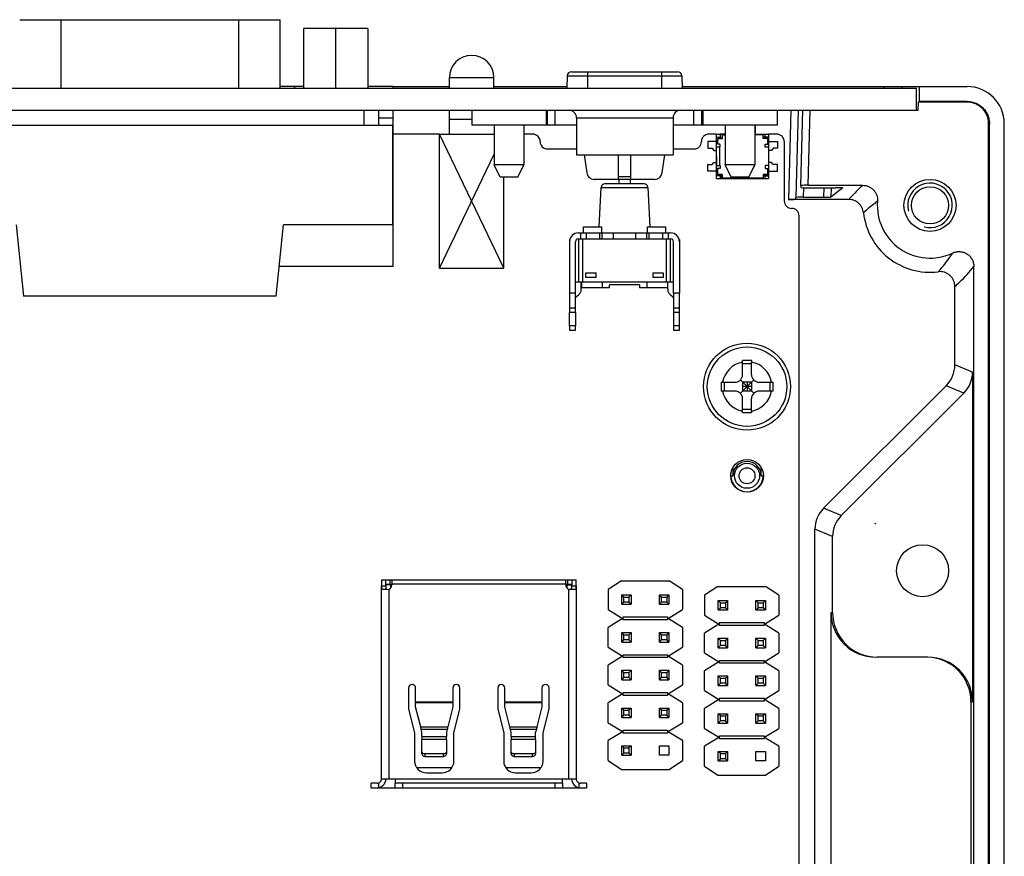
# Model space of a CAD drawing. Header units: millimetres. Extents: x 0 to 3905, y -1166 to 1110.
# Tile 47 of 155: x 1781 to 1848, y -544 to -488. Entities that reach past the tile are written whole.
import ezdxf

# ---------------------------------------------------------------- set-up
doc = ezdxf.new("R2010")
doc.units = ezdxf.units.MM
doc.header["$LTSCALE"] = 65.395
for name, color, linetype in [('101300304_DXF_CONTINUOUS_LINE', 7, 'CONTINUOUS'), ('101300561_DXF_CONTINUOUS_LINE', 7, 'CONTINUOUS'), ('101305301_DXF_CONTINUOUS_LINE', 7, 'CONTINUOUS'), ('101400088_DXF_CONTINUOUS_LINE', 7, 'CONTINUOUS'), ('101400636_DXF_CONTINUOUS_LINE', 7, 'CONTINUOUS'), ('8002-TPS_2-6DXF_CONTINUOUS_LINE', 7, 'CONTINUOUS'), ('DE-11-055623DXF_CONTINUOUS_LINE', 7, 'CONTINUOUS'), ('DE-12-003019DXF_CONTINUOUS_LINE', 7, 'CONTINUOUS'), ('DE-13-001392DXF_CONTINUOUS_LINE', 7, 'CONTINUOUS'), ('DE-19-002068DXF_CONTINUOUS_LINE', 7, 'CONTINUOUS'), ('DE-19-007518DXF_CONTINUOUS_LINE', 7, 'CONTINUOUS'), ('PCB-MV-23383DXF_CONTINUOUS_LINE', 7, 'CONTINUOUS'), ('SC-PSF0M3X6-DXF_CONTINUOUS_LINE', 7, 'CONTINUOUS'), ('ZKRD4B0C487ADXF_CONTINUOUS_LINE', 7, 'CONTINUOUS')]:
    doc.layers.add(name, color=color, linetype=linetype)

msp = doc.modelspace()

# ---------------------------------------------------------------- linework, layer by layer
at = {"layer": '101300304_DXF_CONTINUOUS_LINE'}
for p, q in [((1805.788, -525.611), (1818.888, -525.611)), ((1805.788, -525.611), (1805.788, -526.011)), ((1805.788, -539.011), (1805.788, -526.011)), ((1805.788, -526.011), (1806.088, -526.011)), ((1806.088, -526.011), (1806.088, -525.611)), ((1806.088, -525.911), (1806.488, -525.911)), ((1806.488, -525.961), (1806.088, -525.961)), ((1806.368, -525.911), (1806.368, -525.611)), ((1806.388, -525.911), (1806.388, -525.961)), ((1806.388, -525.961), (1806.388, -526.178)), ((1806.488, -525.611), (1806.488, -525.911)), ((1818.188, -525.911), (1806.488, -525.911)), ((1806.488, -525.911), (1806.488, -525.951)), ((1818.188, -525.911), (1818.188, -525.611)), ((1818.188, -525.911), (1818.588, -525.911)), ((1818.188, -525.911), (1818.188, -525.961)), ((1818.188, -525.961), (1818.588, -525.961)), ((1818.288, -525.911), (1818.288, -525.961)), ((1818.288, -526.184), (1818.288, -525.961)), ((1818.308, -525.611), (1818.308, -525.911)), ((1818.588, -525.611), (1818.588, -526.011)), ((1818.588, -526.011), (1818.888, -526.011)), ((1818.888, -526.011), (1818.888, -525.611)), ((1818.888, -526.011), (1818.888, -539.011)), ((1806.178, -526.261), (1805.798, -526.261)), ((1806.288, -526.24), (1806.288, -539.011)), ((1818.388, -539.011), (1818.388, -526.243)), ((1818.878, -526.261), (1818.488, -526.261)), ((1807.613, -532.898), (1807.613, -534.311)), ((1808.088, -533.818), (1808.088, -532.898)), ((1810.588, -532.898), (1810.588, -533.818)), ((1811.063, -534.311), (1811.063, -532.898)), ((1813.613, -532.898), (1813.613, -534.311)), ((1814.088, -533.818), (1814.088, -532.898)), ((1816.588, -532.898), (1816.588, -533.818)), ((1817.063, -534.311), (1817.063, -532.898)), ((1808.088, -533.818), (1810.588, -533.818)), ((1808.088, -533.818), (1808.088, -533.902)), ((1810.588, -533.902), (1808.088, -533.902)), ((1808.088, -534.155), (1808.088, -533.902)), ((1810.588, -533.902), (1810.588, -533.818)), ((1810.588, -533.902), (1810.588, -534.155)), ((1814.088, -533.818), (1816.588, -533.818)), ((1814.088, -533.818), (1814.088, -533.902)), ((1816.588, -533.902), (1814.088, -533.902)), ((1814.088, -534.155), (1814.088, -533.902)), ((1816.588, -533.902), (1816.588, -533.818)), ((1816.588, -533.902), (1816.588, -534.155)), ((1807.613, -534.311), (1808.013, -535.911)), ((1808.432, -535.51), (1808.088, -534.155)), ((1810.588, -534.155), (1810.244, -535.51)), ((1810.663, -535.911), (1811.063, -534.311)), ((1813.613, -534.311), (1814.013, -535.911)), ((1814.432, -535.51), (1814.088, -534.155)), ((1816.588, -534.155), (1816.244, -535.51)), ((1816.663, -535.911), (1817.063, -534.311)), ((1808.013, -535.911), (1808.013, -537.811)), ((1808.432, -535.51), (1810.244, -535.51)), ((1810.214, -535.696), (1808.461, -535.696)), ((1808.513, -535.871), (1808.461, -535.696)), ((1808.513, -536.152), (1808.513, -535.871)), ((1810.214, -535.696), (1810.162, -535.871)), ((1810.162, -535.871), (1810.162, -536.152)), ((1810.663, -537.811), (1810.663, -535.911)), ((1814.013, -535.911), (1814.013, -537.811)), ((1814.432, -535.51), (1816.244, -535.51)), ((1816.214, -535.696), (1814.461, -535.696)), ((1814.513, -535.871), (1814.461, -535.696)), ((1814.513, -536.152), (1814.513, -535.871)), ((1816.214, -535.696), (1816.162, -535.871)), ((1816.162, -536.152), (1816.162, -535.871)), ((1816.663, -537.811), (1816.663, -535.911)), ((1808.513, -536.152), (1810.162, -536.152)), ((1808.513, -536.152), (1808.513, -536.372)), ((1810.162, -536.372), (1808.513, -536.372)), ((1808.513, -537.332), (1808.513, -536.372)), ((1810.162, -536.372), (1810.162, -536.152)), ((1810.162, -536.372), (1810.162, -537.332)), ((1814.513, -536.152), (1816.162, -536.152)), ((1814.513, -536.152), (1814.513, -536.372)), ((1816.162, -536.372), (1814.513, -536.372)), ((1814.513, -537.332), (1814.513, -536.372)), ((1816.162, -536.372), (1816.162, -536.152)), ((1816.162, -536.372), (1816.162, -537.332)), ((1809.962, -537.33), (1808.713, -537.33)), ((1808.713, -537.33), (1808.713, -537.498)), ((1809.962, -537.498), (1809.962, -537.33)), ((1815.962, -537.33), (1814.713, -537.33)), ((1814.713, -537.33), (1814.713, -537.498)), ((1815.962, -537.498), (1815.962, -537.33)), ((1808.713, -537.498), (1809.962, -537.498)), ((1814.713, -537.498), (1815.962, -537.498)), ((1808.142, -538.245), (1810.534, -538.245)), ((1808.813, -538.611), (1809.863, -538.611)), ((1814.142, -538.245), (1816.534, -538.245)), ((1814.813, -538.611), (1815.863, -538.611)), ((1805.488, -539.311), (1805.088, -539.311)), ((1805.088, -539.611), (1805.088, -539.311)), ((1805.588, -539.293), (1805.588, -539.602)), ((1805.788, -539.011), (1806.708, -539.011)), ((1806.708, -539.011), (1817.968, -539.011)), ((1806.708, -539.011), (1806.708, -539.293)), ((1806.708, -539.602), (1806.708, -539.311)), ((1817.958, -539.311), (1806.718, -539.311)), ((1807.208, -539.311), (1807.208, -539.611)), ((1817.468, -539.611), (1817.468, -539.311)), ((1817.968, -539.011), (1818.888, -539.011)), ((1817.968, -539.281), (1817.968, -539.011)), ((1817.968, -539.293), (1817.968, -539.281)), ((1817.968, -539.311), (1817.968, -539.602)), ((1819.088, -539.602), (1819.088, -539.293)), ((1819.588, -539.311), (1819.188, -539.311)), ((1819.588, -539.311), (1819.588, -539.611)), ((1805.088, -539.611), (1819.594, -539.611))]:
    msp.add_line(p, q, dxfattribs=at)
for centre, radius, start, end in [((1808.862, -526.011), 3.075, 179.98294, 184.64707), ((1813.754, -526.012), 7.666, 179.992, 181.86104), ((1806.178, -525.951), 0.31, 270.00003, 0), ((1818.488, -525.961), 0.3, 180, 270.00003), ((1810.919, -526.012), 7.669, 358.14016, 0.00844), ((1815.811, -526.011), 3.077, 355.35664, 0.01688), ((1807.85, -532.898), 0.237, 0, 180), ((1810.825, -532.898), 0.237, 0, 180), ((1813.85, -532.898), 0.237, 0, 180), ((1816.825, -532.898), 0.237, 0, 180), ((1808.813, -537.811), 0.8, 180, 270), ((1809.863, -537.811), 0.8, 270, 0), ((1814.813, -537.811), 0.8, 180, 270), ((1815.863, -537.811), 0.8, 270, 0), ((1805.488, -539.011), 0.6, 269.99998, 0), ((1805.488, -539.011), 0.3, 269.99996, 0), ((1819.188, -539.011), 0.6, 180, 270.00001), ((1819.188, -539.011), 0.3, 180, 270.00003)]:
    msp.add_arc(centre, radius, start, end, dxfattribs=at)
for points, knots in [([(1808.461, -535.696), (1808.459, -535.682), (1808.448, -535.62), (1808.439, -535.558), (1808.432, -535.51)], [0, 0, 0, 0, 0.234469, 1, 1, 1, 1]), ([(1810.244, -535.51), (1810.242, -535.527), (1810.232, -535.589), (1810.222, -535.651), (1810.214, -535.696)], [0, 0, 0, 0, 0.263044, 1, 1, 1, 1]), ([(1814.461, -535.696), (1814.459, -535.682), (1814.448, -535.62), (1814.439, -535.558), (1814.432, -535.51)], [0, 0, 0, 0, 0.234469, 1, 1, 1, 1]), ([(1816.244, -535.51), (1816.242, -535.527), (1816.232, -535.589), (1816.222, -535.651), (1816.214, -535.696)], [0, 0, 0, 0, 0.263044, 1, 1, 1, 1]), ([(1808.713, -537.33), (1808.688, -537.33), (1808.637, -537.322), (1808.57, -537.286), (1808.525, -537.231), (1808.513, -537.186), (1808.513, -537.164)], [0, 0, 0, 0, 0.271182, 0.530412, 0.77188, 1, 1, 1, 1]), ([(1808.513, -537.332), (1808.513, -537.354), (1808.525, -537.399), (1808.57, -537.454), (1808.637, -537.489), (1808.688, -537.498), (1808.713, -537.498)], [0, 0, 0, 0, 0.228121, 0.469589, 0.728819, 1, 1, 1, 1]), ([(1810.162, -537.164), (1810.162, -537.186), (1810.151, -537.231), (1810.105, -537.286), (1810.039, -537.322), (1809.988, -537.33), (1809.962, -537.33)], [0, 0, 0, 0, 0.228122, 0.469588, 0.728816, 1, 1, 1, 1]), ([(1809.962, -537.498), (1809.988, -537.498), (1810.039, -537.489), (1810.105, -537.454), (1810.151, -537.399), (1810.162, -537.354), (1810.162, -537.332)], [0, 0, 0, 0, 0.271184, 0.530413, 0.771879, 1, 1, 1, 1]), ([(1814.713, -537.33), (1814.688, -537.33), (1814.637, -537.322), (1814.57, -537.286), (1814.525, -537.231), (1814.513, -537.186), (1814.513, -537.164)], [0, 0, 0, 0, 0.271182, 0.530412, 0.77188, 1, 1, 1, 1]), ([(1814.513, -537.332), (1814.513, -537.354), (1814.525, -537.399), (1814.57, -537.454), (1814.637, -537.489), (1814.688, -537.498), (1814.713, -537.498)], [0, 0, 0, 0, 0.228121, 0.469589, 0.728819, 1, 1, 1, 1]), ([(1816.162, -537.164), (1816.162, -537.186), (1816.151, -537.231), (1816.105, -537.286), (1816.039, -537.322), (1815.988, -537.33), (1815.962, -537.33)], [0, 0, 0, 0, 0.228122, 0.469588, 0.728816, 1, 1, 1, 1]), ([(1815.962, -537.498), (1815.988, -537.498), (1816.039, -537.489), (1816.105, -537.454), (1816.151, -537.399), (1816.162, -537.354), (1816.162, -537.332)], [0, 0, 0, 0, 0.271184, 0.530413, 0.771879, 1, 1, 1, 1]), ([(1806.708, -539.293), (1806.708, -539.298), (1806.708, -539.306), (1806.715, -539.311), (1806.718, -539.311)], [0, 0, 0, 0, 0.599506, 1, 1, 1, 1]), ([(1817.958, -539.311), (1817.961, -539.311), (1817.968, -539.306), (1817.968, -539.298), (1817.968, -539.293)], [0, 0, 0, 0, 0.400418, 1, 1, 1, 1]), ([(1806.718, -539.611), (1806.715, -539.611), (1806.71, -539.61), (1806.708, -539.604), (1806.708, -539.602)], [0, 0, 0, 0, 0.536864, 1, 1, 1, 1]), ([(1817.968, -539.602), (1817.968, -539.604), (1817.966, -539.61), (1817.96, -539.611), (1817.958, -539.611)], [0, 0, 0, 0, 0.463492, 1, 1, 1, 1])]:
    msp.add_open_spline(points, degree=3, knots=knots, dxfattribs=at)
at = {"layer": '101300561_DXF_CONTINUOUS_LINE'}
for p, q in [((1800.539, -492.411), (1798.964, -492.411)), ((1799.948, -492.511), (1799.948, -492.411)), ((1806.568, -492.411), (1804.869, -492.411)), ((1806.568, -492.511), (1806.568, -492.411)), ((1806.568, -494.511), (1806.568, -494.011)), ((1805.603, -494.511), (1806.568, -494.511)), ((1806.568, -504.511), (1806.568, -494.511)), ((1806.568, -495.511), (1806.554, -495.511)), ((1798.912, -504.511), (1806.568, -504.511))]:
    msp.add_line(p, q, dxfattribs=at)
at = {"layer": '101305301_DXF_CONTINUOUS_LINE'}
for p, q in [((1821.943, -525.673), (1821.043, -526.273)), ((1821.943, -525.673), (1825.143, -525.673)), ((1826.043, -526.273), (1825.143, -525.673)), ((1828.433, -526.055), (1827.533, -526.655)), ((1828.433, -526.055), (1831.633, -526.055)), ((1832.533, -526.655), (1831.633, -526.055)), ((1821.043, -526.273), (1821.043, -527.613)), ((1821.953, -526.623), (1822.593, -526.623)), ((1821.953, -527.263), (1821.953, -526.623)), ((1822.103, -526.773), (1821.953, -526.623)), ((1822.593, -526.623), (1822.443, -526.773)), ((1822.593, -526.623), (1822.593, -527.263)), ((1824.493, -526.623), (1825.133, -526.623)), ((1824.493, -527.263), (1824.493, -526.623)), ((1824.643, -526.773), (1824.493, -526.623)), ((1825.133, -526.623), (1824.983, -526.773)), ((1825.133, -526.623), (1825.133, -527.263)), ((1826.043, -526.273), (1826.043, -527.613)), ((1827.533, -526.655), (1827.533, -527.995)), ((1832.533, -526.655), (1832.533, -527.995)), ((1821.953, -527.263), (1822.103, -527.113)), ((1821.953, -527.263), (1822.593, -527.263)), ((1822.103, -526.773), (1822.443, -526.773)), ((1822.103, -527.113), (1822.103, -526.773)), ((1822.443, -527.113), (1822.103, -527.113)), ((1822.443, -526.773), (1822.443, -527.113)), ((1822.593, -527.263), (1822.443, -527.113)), ((1824.493, -527.263), (1824.643, -527.113)), ((1824.493, -527.263), (1825.133, -527.263)), ((1824.643, -526.773), (1824.983, -526.773)), ((1824.643, -527.113), (1824.643, -526.773)), ((1824.983, -527.113), (1824.643, -527.113)), ((1824.983, -526.773), (1824.983, -527.113)), ((1825.133, -527.263), (1824.983, -527.113)), ((1828.444, -527.005), (1829.084, -527.005)), ((1828.444, -527.645), (1828.444, -527.005)), ((1828.594, -527.155), (1828.444, -527.005)), ((1828.594, -527.155), (1828.934, -527.155)), ((1828.594, -527.495), (1828.594, -527.155)), ((1829.084, -527.005), (1828.934, -527.155)), ((1828.934, -527.155), (1828.934, -527.495)), ((1829.084, -527.005), (1829.084, -527.645)), ((1830.984, -527.005), (1831.624, -527.005)), ((1830.984, -527.645), (1830.984, -527.005)), ((1831.134, -527.155), (1830.984, -527.005)), ((1831.134, -527.155), (1831.474, -527.155)), ((1831.134, -527.495), (1831.134, -527.155)), ((1831.624, -527.005), (1831.474, -527.155)), ((1831.474, -527.155), (1831.474, -527.495)), ((1831.624, -527.005), (1831.624, -527.645)), ((1821.043, -527.613), (1821.943, -528.163)), ((1825.143, -528.163), (1826.043, -527.613)), ((1827.533, -527.995), (1828.433, -528.545)), ((1828.444, -527.645), (1828.594, -527.495)), ((1828.444, -527.645), (1829.084, -527.645)), ((1828.934, -527.495), (1828.594, -527.495)), ((1829.084, -527.645), (1828.934, -527.495)), ((1830.984, -527.645), (1831.134, -527.495)), ((1830.984, -527.645), (1831.624, -527.645)), ((1831.474, -527.495), (1831.134, -527.495)), ((1831.624, -527.645), (1831.474, -527.495)), ((1831.633, -528.545), (1832.533, -527.995)), ((1821.943, -528.263), (1821.043, -528.813)), ((1821.943, -528.163), (1821.943, -528.263)), ((1822.043, -528.113), (1825.043, -528.113)), ((1822.043, -528.313), (1822.043, -528.113)), ((1825.043, -528.313), (1822.043, -528.313)), ((1825.043, -528.113), (1825.043, -528.313)), ((1825.143, -528.263), (1825.143, -528.163)), ((1826.043, -528.813), (1825.143, -528.263)), ((1828.433, -528.645), (1827.533, -529.195)), ((1828.433, -528.545), (1828.433, -528.645)), ((1828.533, -528.495), (1831.533, -528.495)), ((1828.533, -528.695), (1828.533, -528.495)), ((1831.533, -528.695), (1828.533, -528.695)), ((1831.533, -528.495), (1831.533, -528.695)), ((1831.633, -528.645), (1831.633, -528.545)), ((1832.533, -529.195), (1831.633, -528.645)), ((1821.043, -530.153), (1821.043, -528.813)), ((1821.953, -529.163), (1822.593, -529.163)), ((1821.953, -529.803), (1821.953, -529.163)), ((1822.103, -529.313), (1821.953, -529.163)), ((1822.103, -529.313), (1822.443, -529.313)), ((1822.103, -529.653), (1822.103, -529.313)), ((1822.593, -529.163), (1822.443, -529.313)), ((1822.443, -529.313), (1822.443, -529.653)), ((1822.593, -529.163), (1822.593, -529.803)), ((1824.493, -529.163), (1825.133, -529.163)), ((1824.493, -529.803), (1824.493, -529.163)), ((1824.643, -529.313), (1824.493, -529.163)), ((1824.643, -529.313), (1824.983, -529.313)), ((1824.643, -529.653), (1824.643, -529.313)), ((1825.133, -529.163), (1824.983, -529.313)), ((1824.983, -529.313), (1824.983, -529.653)), ((1825.133, -529.163), (1825.133, -529.803)), ((1826.043, -528.813), (1826.043, -530.153)), ((1827.533, -530.535), (1827.533, -529.195)), ((1832.533, -529.195), (1832.533, -530.535)), ((1821.953, -529.803), (1822.103, -529.653)), ((1821.953, -529.803), (1822.593, -529.803)), ((1822.443, -529.653), (1822.103, -529.653)), ((1822.593, -529.803), (1822.443, -529.653)), ((1824.493, -529.803), (1824.643, -529.653)), ((1824.493, -529.803), (1825.133, -529.803)), ((1824.983, -529.653), (1824.643, -529.653)), ((1825.133, -529.803), (1824.983, -529.653)), ((1828.444, -529.545), (1829.084, -529.545)), ((1828.444, -530.185), (1828.444, -529.545)), ((1828.594, -529.695), (1828.444, -529.545)), ((1828.444, -530.185), (1828.594, -530.035)), ((1828.594, -529.695), (1828.934, -529.695)), ((1828.594, -530.035), (1828.594, -529.695)), ((1828.934, -530.035), (1828.594, -530.035)), ((1829.084, -529.545), (1828.934, -529.695)), ((1828.934, -529.695), (1828.934, -530.035)), ((1829.084, -530.185), (1828.934, -530.035)), ((1829.084, -529.545), (1829.084, -530.185)), ((1830.984, -529.545), (1831.624, -529.545)), ((1830.984, -530.185), (1830.984, -529.545)), ((1831.134, -529.695), (1830.984, -529.545)), ((1830.984, -530.185), (1831.134, -530.035)), ((1831.134, -529.695), (1831.474, -529.695)), ((1831.134, -530.035), (1831.134, -529.695)), ((1831.474, -530.035), (1831.134, -530.035)), ((1831.624, -529.545), (1831.474, -529.695)), ((1831.474, -529.695), (1831.474, -530.035)), ((1831.624, -530.185), (1831.474, -530.035)), ((1831.624, -529.545), (1831.624, -530.185)), ((1821.043, -530.153), (1821.943, -530.703)), ((1821.943, -530.703), (1821.943, -530.803)), ((1822.043, -530.653), (1825.043, -530.653)), ((1822.043, -530.853), (1822.043, -530.653)), ((1825.043, -530.653), (1825.043, -530.853)), ((1825.143, -530.703), (1826.043, -530.153)), ((1825.143, -530.803), (1825.143, -530.703)), ((1827.533, -530.535), (1828.433, -531.085)), ((1828.444, -530.185), (1829.084, -530.185)), ((1830.984, -530.185), (1831.624, -530.185)), ((1831.633, -531.085), (1832.533, -530.535)), ((1821.943, -530.803), (1821.043, -531.353)), ((1821.043, -532.693), (1821.043, -531.353)), ((1825.043, -530.853), (1822.043, -530.853)), ((1826.043, -531.353), (1825.143, -530.803)), ((1826.043, -531.353), (1826.043, -532.693)), ((1828.433, -531.185), (1827.533, -531.735)), ((1828.433, -531.085), (1828.433, -531.185)), ((1828.533, -531.035), (1831.533, -531.035)), ((1828.533, -531.235), (1828.533, -531.035)), ((1831.533, -531.235), (1828.533, -531.235)), ((1831.533, -531.035), (1831.533, -531.235)), ((1831.633, -531.185), (1831.633, -531.085)), ((1832.533, -531.735), (1831.633, -531.185)), ((1821.953, -531.703), (1822.593, -531.703)), ((1821.953, -532.343), (1821.953, -531.703)), ((1822.103, -531.853), (1821.953, -531.703)), ((1822.103, -531.853), (1822.443, -531.853)), ((1822.103, -532.193), (1822.103, -531.853)), ((1822.593, -531.703), (1822.443, -531.853)), ((1822.443, -531.853), (1822.443, -532.193)), ((1822.593, -531.703), (1822.593, -532.343)), ((1824.493, -531.703), (1825.133, -531.703)), ((1824.493, -532.343), (1824.493, -531.703)), ((1824.643, -531.853), (1824.493, -531.703)), ((1824.643, -531.853), (1824.983, -531.853)), ((1824.643, -532.193), (1824.643, -531.853)), ((1825.133, -531.703), (1824.983, -531.853)), ((1824.983, -531.853), (1824.983, -532.193)), ((1825.133, -531.703), (1825.133, -532.343)), ((1827.533, -533.075), (1827.533, -531.735)), ((1832.533, -531.735), (1832.533, -533.075)), ((1821.043, -532.693), (1821.943, -533.243)), ((1821.953, -532.343), (1822.103, -532.193)), ((1821.953, -532.343), (1822.593, -532.343)), ((1822.443, -532.193), (1822.103, -532.193)), ((1822.593, -532.343), (1822.443, -532.193)), ((1824.493, -532.343), (1824.643, -532.193)), ((1824.493, -532.343), (1825.133, -532.343)), ((1824.983, -532.193), (1824.643, -532.193)), ((1825.133, -532.343), (1824.983, -532.193)), ((1825.143, -533.243), (1826.043, -532.693)), ((1828.444, -532.085), (1829.084, -532.085)), ((1828.444, -532.725), (1828.444, -532.085)), ((1828.594, -532.235), (1828.444, -532.085)), ((1828.444, -532.725), (1828.594, -532.575)), ((1828.594, -532.235), (1828.934, -532.235)), ((1828.594, -532.575), (1828.594, -532.235)), ((1828.934, -532.575), (1828.594, -532.575)), ((1829.084, -532.085), (1828.934, -532.235)), ((1828.934, -532.235), (1828.934, -532.575)), ((1829.084, -532.725), (1828.934, -532.575)), ((1829.084, -532.085), (1829.084, -532.725)), ((1830.984, -532.085), (1831.624, -532.085)), ((1830.984, -532.725), (1830.984, -532.085)), ((1831.134, -532.235), (1830.984, -532.085)), ((1830.984, -532.725), (1831.134, -532.575)), ((1831.134, -532.235), (1831.474, -532.235)), ((1831.134, -532.575), (1831.134, -532.235)), ((1831.474, -532.575), (1831.134, -532.575)), ((1831.624, -532.085), (1831.474, -532.235)), ((1831.474, -532.235), (1831.474, -532.575)), ((1831.624, -532.725), (1831.474, -532.575)), ((1831.624, -532.085), (1831.624, -532.725)), ((1821.943, -533.343), (1821.043, -533.893)), ((1821.943, -533.243), (1821.943, -533.343)), ((1822.043, -533.193), (1825.043, -533.193)), ((1822.043, -533.393), (1822.043, -533.193)), ((1825.043, -533.193), (1825.043, -533.393)), ((1825.143, -533.343), (1825.143, -533.243)), ((1826.043, -533.893), (1825.143, -533.343)), ((1827.533, -533.075), (1828.433, -533.625)), ((1828.444, -532.725), (1829.084, -532.725)), ((1830.984, -532.725), (1831.624, -532.725)), ((1831.633, -533.625), (1832.533, -533.075)), ((1821.043, -535.233), (1821.043, -533.893)), ((1825.043, -533.393), (1822.043, -533.393)), ((1826.043, -533.893), (1826.043, -535.233)), ((1828.433, -533.725), (1827.533, -534.275)), ((1828.433, -533.625), (1828.433, -533.725)), ((1828.533, -533.575), (1831.533, -533.575)), ((1828.533, -533.775), (1828.533, -533.575)), ((1831.533, -533.775), (1828.533, -533.775)), ((1831.533, -533.575), (1831.533, -533.775)), ((1831.633, -533.725), (1831.633, -533.625)), ((1832.533, -534.275), (1831.633, -533.725)), ((1821.953, -534.243), (1822.593, -534.243)), ((1821.953, -534.883), (1821.953, -534.243)), ((1822.103, -534.393), (1821.953, -534.243)), ((1822.103, -534.393), (1822.443, -534.393)), ((1822.103, -534.733), (1822.103, -534.393)), ((1822.593, -534.243), (1822.443, -534.393)), ((1822.443, -534.393), (1822.443, -534.733)), ((1822.593, -534.243), (1822.593, -534.883)), ((1824.493, -534.243), (1825.133, -534.243)), ((1824.493, -534.883), (1824.493, -534.243)), ((1824.643, -534.393), (1824.493, -534.243)), ((1824.643, -534.393), (1824.983, -534.393)), ((1824.643, -534.733), (1824.643, -534.393)), ((1825.133, -534.243), (1824.983, -534.393)), ((1824.983, -534.393), (1824.983, -534.733)), ((1825.133, -534.243), (1825.133, -534.883)), ((1827.533, -535.615), (1827.533, -534.275)), ((1828.444, -534.625), (1829.084, -534.625)), ((1828.444, -535.265), (1828.444, -534.625)), ((1828.594, -534.775), (1828.444, -534.625)), ((1829.084, -534.625), (1828.934, -534.775)), ((1829.084, -534.625), (1829.084, -535.265)), ((1830.984, -534.625), (1831.624, -534.625)), ((1830.984, -535.265), (1830.984, -534.625)), ((1831.134, -534.775), (1830.984, -534.625)), ((1831.624, -534.625), (1831.474, -534.775)), ((1831.624, -534.625), (1831.624, -535.265)), ((1832.533, -534.275), (1832.533, -535.615)), ((1821.043, -535.233), (1821.943, -535.783)), ((1821.953, -534.883), (1822.103, -534.733)), ((1821.953, -534.883), (1822.593, -534.883)), ((1822.443, -534.733), (1822.103, -534.733)), ((1822.593, -534.883), (1822.443, -534.733)), ((1824.493, -534.883), (1824.643, -534.733)), ((1824.493, -534.883), (1825.133, -534.883)), ((1824.983, -534.733), (1824.643, -534.733)), ((1825.133, -534.883), (1824.983, -534.733)), ((1825.143, -535.783), (1826.043, -535.233)), ((1828.444, -535.265), (1828.594, -535.115)), ((1828.444, -535.265), (1829.084, -535.265)), ((1828.594, -534.775), (1828.934, -534.775)), ((1828.594, -535.115), (1828.594, -534.775)), ((1828.934, -535.115), (1828.594, -535.115)), ((1828.934, -534.775), (1828.934, -535.115)), ((1829.084, -535.265), (1828.934, -535.115)), ((1830.984, -535.265), (1831.134, -535.115)), ((1830.984, -535.265), (1831.624, -535.265)), ((1831.134, -534.775), (1831.474, -534.775)), ((1831.134, -535.115), (1831.134, -534.775)), ((1831.474, -535.115), (1831.134, -535.115)), ((1831.474, -534.775), (1831.474, -535.115)), ((1831.624, -535.265), (1831.474, -535.115)), ((1821.943, -535.883), (1821.043, -536.433)), ((1821.943, -535.783), (1821.943, -535.883)), ((1822.043, -535.733), (1825.043, -535.733)), ((1822.043, -535.933), (1822.043, -535.733)), ((1825.043, -535.933), (1822.043, -535.933)), ((1825.043, -535.733), (1825.043, -535.933)), ((1825.143, -535.883), (1825.143, -535.783)), ((1826.043, -536.433), (1825.143, -535.883)), ((1827.533, -535.615), (1828.433, -536.165)), ((1831.633, -536.165), (1832.533, -535.615)), ((1821.043, -537.773), (1821.043, -536.433)), ((1826.043, -536.433), (1826.043, -537.773)), ((1828.433, -536.265), (1827.533, -536.815)), ((1828.433, -536.165), (1828.433, -536.265)), ((1828.533, -536.115), (1831.533, -536.115)), ((1828.533, -536.315), (1828.533, -536.115)), ((1831.533, -536.315), (1828.533, -536.315)), ((1831.533, -536.115), (1831.533, -536.315)), ((1831.633, -536.265), (1831.633, -536.165)), ((1832.533, -536.815), (1831.633, -536.265)), ((1821.953, -536.783), (1822.593, -536.783)), ((1821.953, -537.423), (1821.953, -536.783)), ((1822.103, -536.933), (1821.953, -536.783)), ((1821.953, -537.423), (1822.103, -537.273)), ((1822.103, -536.933), (1822.443, -536.933)), ((1822.103, -537.273), (1822.103, -536.933)), ((1822.443, -537.273), (1822.103, -537.273)), ((1822.593, -536.783), (1822.443, -536.933)), ((1822.443, -536.933), (1822.443, -537.273)), ((1822.593, -537.423), (1822.443, -537.273)), ((1822.593, -536.783), (1822.593, -537.423)), ((1824.493, -536.783), (1825.133, -536.783)), ((1824.493, -537.423), (1824.493, -536.783)), ((1825.133, -536.783), (1825.133, -537.423)), ((1827.533, -538.155), (1827.533, -536.815)), ((1828.444, -537.165), (1829.084, -537.165)), ((1828.444, -537.805), (1828.444, -537.165)), ((1828.594, -537.315), (1828.444, -537.165)), ((1828.594, -537.315), (1828.934, -537.315)), ((1828.594, -537.655), (1828.594, -537.315)), ((1829.084, -537.165), (1828.934, -537.315)), ((1828.934, -537.315), (1828.934, -537.655)), ((1829.084, -537.165), (1829.084, -537.805)), ((1830.983, -537.165), (1831.623, -537.165)), ((1830.983, -537.805), (1830.983, -537.165)), ((1831.623, -537.165), (1831.623, -537.805)), ((1832.533, -536.815), (1832.533, -538.155)), ((1821.043, -537.773), (1821.943, -538.373)), ((1821.953, -537.423), (1822.593, -537.423)), ((1825.133, -537.423), (1824.493, -537.423)), ((1825.143, -538.373), (1826.043, -537.773)), ((1828.444, -537.805), (1828.594, -537.655)), ((1828.444, -537.805), (1829.084, -537.805)), ((1828.934, -537.655), (1828.594, -537.655)), ((1829.084, -537.805), (1828.934, -537.655)), ((1831.623, -537.805), (1830.983, -537.805)), ((1821.943, -538.373), (1825.143, -538.373)), ((1827.533, -538.155), (1828.433, -538.755)), ((1831.633, -538.755), (1832.533, -538.155)), ((1828.433, -538.755), (1831.633, -538.755))]:
    msp.add_line(p, q, dxfattribs=at)
at = {"layer": '101400088_DXF_CONTINUOUS_LINE'}
for p, q in [((1820.434, -501.861), (1820.573, -499.197)), ((1820.573, -499.197), (1823.71, -499.197)), ((1823.461, -498.961), (1820.823, -498.961)), ((1823.71, -499.197), (1823.85, -501.861)), ((1819.392, -502.261), (1819.392, -501.861)), ((1819.392, -501.861), (1820.592, -501.861)), ((1820.592, -501.861), (1820.592, -502.261)), ((1823.692, -502.261), (1823.692, -501.861)), ((1823.692, -501.861), (1824.892, -501.861)), ((1824.892, -501.861), (1824.892, -502.261)), ((1818.442, -502.706), (1818.442, -502.861)), ((1818.462, -502.706), (1818.442, -502.706)), ((1818.442, -502.861), (1818.442, -506.319)), ((1818.842, -506.319), (1818.842, -502.861)), ((1819.042, -502.261), (1825.242, -502.261)), ((1819.042, -502.661), (1819.042, -505.561)), ((1819.042, -502.661), (1825.242, -502.661)), ((1819.192, -502.261), (1819.192, -502.661)), ((1819.342, -505.561), (1819.342, -502.661)), ((1819.592, -502.661), (1819.592, -502.261)), ((1820.492, -502.661), (1820.492, -502.261)), ((1820.642, -502.661), (1820.642, -502.261)), ((1821.392, -502.661), (1821.392, -502.261)), ((1822.892, -502.261), (1822.892, -502.661)), ((1823.642, -502.661), (1823.642, -502.261)), ((1823.792, -502.661), (1823.792, -502.261)), ((1824.692, -502.261), (1824.692, -502.661)), ((1824.942, -502.661), (1824.942, -505.561)), ((1825.092, -502.661), (1825.092, -502.261)), ((1825.242, -505.561), (1825.242, -502.661)), ((1825.442, -506.319), (1825.442, -502.861)), ((1825.842, -502.706), (1825.821, -502.706)), ((1825.842, -502.706), (1825.842, -502.857)), ((1825.842, -502.861), (1825.842, -506.319)), ((1819.542, -505.261), (1819.542, -504.961)), ((1819.542, -504.961), (1820.242, -504.961)), ((1820.242, -505.261), (1819.542, -505.261)), ((1820.242, -505.261), (1820.242, -504.961)), ((1824.042, -504.961), (1824.042, -505.261)), ((1824.042, -504.961), (1824.742, -504.961)), ((1824.742, -505.261), (1824.042, -505.261)), ((1824.742, -504.961), (1824.742, -505.261)), ((1818.842, -505.561), (1825.442, -505.561)), ((1819.237, -506.031), (1819.237, -505.561)), ((1819.242, -505.561), (1819.242, -505.961)), ((1821.142, -505.961), (1819.242, -505.961)), ((1820.642, -505.561), (1820.642, -505.961)), ((1821.142, -505.961), (1821.142, -505.761)), ((1823.142, -505.761), (1821.142, -505.761)), ((1823.142, -505.761), (1823.142, -505.961)), ((1825.042, -505.961), (1823.142, -505.961)), ((1823.642, -505.561), (1823.642, -505.961)), ((1825.042, -505.561), (1825.042, -505.961)), ((1825.047, -506.031), (1825.047, -505.561)), ((1818.442, -506.319), (1818.442, -507.611)), ((1818.842, -506.319), (1818.442, -506.319)), ((1818.842, -507.611), (1818.842, -506.319)), ((1825.442, -506.319), (1825.442, -507.611)), ((1825.842, -506.319), (1825.442, -506.319)), ((1825.842, -507.611), (1825.842, -506.319)), ((1818.442, -507.311), (1818.842, -507.311)), ((1825.442, -507.311), (1825.842, -507.311)), ((1818.442, -508.511), (1818.442, -507.611)), ((1818.842, -507.611), (1818.442, -507.611)), ((1818.842, -507.611), (1818.842, -508.511)), ((1825.842, -507.611), (1825.442, -507.611)), ((1825.442, -507.611), (1825.442, -508.511)), ((1825.842, -508.511), (1825.842, -507.611)), ((1818.442, -508.511), (1818.442, -508.811)), ((1818.842, -508.511), (1818.442, -508.511)), ((1818.442, -508.811), (1818.842, -508.811)), ((1818.842, -508.811), (1818.842, -508.511)), ((1825.842, -508.511), (1825.442, -508.511)), ((1825.442, -508.511), (1825.442, -508.811)), ((1825.442, -508.811), (1825.842, -508.811)), ((1825.842, -508.811), (1825.842, -508.511))]:
    msp.add_line(p, q, dxfattribs=at)
for centre, radius, start, end in [((1820.823, -499.211), 0.25, 90, 177), ((1823.461, -499.211), 0.25, 3, 90), ((1819.042, -502.861), 0.6, 90, 180), ((1819.042, -502.861), 0.2, 90, 180), ((1825.242, -502.861), 0.6, 0, 90), ((1825.242, -502.861), 0.2, 360, 90), ((1818.687, -506.031), 0.55, 295.83075, 0), ((1825.597, -506.031), 0.55, 180, 244.16925), ((1818.992, -506.661), 0.15, 115.83075, 180), ((1825.292, -506.661), 0.15, 0, 64.16925)]:
    msp.add_arc(centre, radius, start, end, dxfattribs=at)
at = {"layer": '101400636_DXF_CONTINUOUS_LINE'}
for p, q in [((1830.916, -495.464), (1830.942, -495.464)), ((1830.942, -495.524), (1830.916, -495.524)), ((1830.942, -495.011), (1830.942, -495.464)), ((1830.942, -495.464), (1830.942, -495.524)), ((1830.944, -495.611), (1830.944, -495.011)), ((1827.742, -496.105), (1827.742, -496.555)), ((1828.342, -496.105), (1827.742, -496.105)), ((1828.342, -495.811), (1828.342, -495.611)), ((1828.342, -495.611), (1828.581, -495.611)), ((1828.342, -498.411), (1828.342, -495.811)), ((1828.342, -495.811), (1828.581, -495.811)), ((1828.342, -496.211), (1828.39, -496.211)), ((1828.454, -495.927), (1828.39, -495.98)), ((1828.39, -495.98), (1828.39, -496.226)), ((1828.442, -495.938), (1828.442, -495.836)), ((1828.442, -495.836), (1828.601, -495.836)), ((1828.492, -495.886), (1828.442, -495.836)), ((1828.712, -495.927), (1828.454, -495.927)), ((1828.492, -495.927), (1828.492, -495.886)), ((1828.492, -495.886), (1828.601, -495.886)), ((1828.581, -495.611), (1828.581, -495.806)), ((1828.581, -495.627), (1828.916, -495.627)), ((1828.581, -495.811), (1828.581, -495.806)), ((1828.601, -495.806), (1828.581, -495.806)), ((1828.583, -495.927), (1828.583, -495.886)), ((1828.601, -495.806), (1828.601, -495.836)), ((1828.601, -495.836), (1828.601, -495.886)), ((1828.612, -495.927), (1828.612, -495.627)), ((1828.712, -495.627), (1828.712, -495.677)), ((1828.712, -495.677), (1828.712, -495.927)), ((1828.916, -495.677), (1828.712, -495.677)), ((1830.916, -495.611), (1831.842, -495.611)), ((1831.478, -495.661), (1830.916, -495.661)), ((1831.478, -495.611), (1831.478, -495.661)), ((1831.478, -495.897), (1831.478, -495.661)), ((1831.478, -495.806), (1831.617, -495.806)), ((1831.742, -495.836), (1831.478, -495.836)), ((1831.478, -495.886), (1831.692, -495.886)), ((1831.729, -495.897), (1831.478, -495.897)), ((1831.617, -495.806), (1831.617, -495.611)), ((1831.617, -495.811), (1831.617, -495.806)), ((1831.842, -495.811), (1831.617, -495.811)), ((1831.692, -495.886), (1831.742, -495.836)), ((1831.692, -495.886), (1831.692, -495.897)), ((1831.791, -495.942), (1831.729, -495.897)), ((1831.742, -495.836), (1831.742, -495.906)), ((1831.791, -496.288), (1831.791, -495.942)), ((1831.791, -496.211), (1831.842, -496.211)), ((1831.842, -495.611), (1831.842, -495.811)), ((1831.842, -495.811), (1831.842, -498.411)), ((1831.842, -496.105), (1832.442, -496.105)), ((1832.442, -496.105), (1832.442, -496.555)), ((1827.742, -496.555), (1828.042, -496.555)), ((1828.042, -496.555), (1828.158, -496.705)), ((1828.158, -496.705), (1828.342, -496.705)), ((1828.342, -496.476), (1828.531, -496.476)), ((1828.44, -496.276), (1828.531, -496.276)), ((1828.542, -496.474), (1828.542, -497.726)), ((1828.581, -496.426), (1828.581, -496.326)), ((1831.603, -496.495), (1831.603, -496.288)), ((1831.603, -496.288), (1831.791, -496.288)), ((1831.842, -496.495), (1831.603, -496.495)), ((1832.026, -496.705), (1831.842, -496.705)), ((1832.142, -496.555), (1832.026, -496.705)), ((1832.442, -496.555), (1832.142, -496.555)), ((1828.042, -497.666), (1828.158, -497.516)), ((1828.158, -497.516), (1828.339, -497.516)), ((1828.339, -497.126), (1828.339, -497.726)), ((1828.342, -497.126), (1828.339, -497.126)), ((1832.026, -497.516), (1831.842, -497.516)), ((1832.142, -497.666), (1832.026, -497.516)), ((1827.742, -498.116), (1827.742, -497.666)), ((1827.742, -497.666), (1828.042, -497.666)), ((1828.342, -498.116), (1827.742, -498.116)), ((1828.34, -497.726), (1828.581, -497.726)), ((1828.342, -498.011), (1828.392, -498.011)), ((1828.392, -497.933), (1828.392, -498.279)), ((1828.581, -497.933), (1828.392, -497.933)), ((1828.581, -497.726), (1828.581, -497.933)), ((1830.893, -497.771), (1830.893, -497.739)), ((1831.603, -497.726), (1831.603, -497.933)), ((1831.842, -497.726), (1831.603, -497.726)), ((1831.603, -497.933), (1831.791, -497.933)), ((1831.791, -498.279), (1831.791, -497.933)), ((1831.791, -498.011), (1831.842, -498.011)), ((1831.842, -498.116), (1832.442, -498.116)), ((1832.442, -497.666), (1832.142, -497.666)), ((1832.442, -498.116), (1832.442, -497.666)), ((1828.342, -498.611), (1828.342, -498.411)), ((1828.581, -498.411), (1828.342, -498.411)), ((1828.342, -498.611), (1831.842, -498.611)), ((1828.392, -498.279), (1828.454, -498.324)), ((1828.442, -498.386), (1828.442, -498.315)), ((1828.492, -498.336), (1828.442, -498.386)), ((1828.442, -498.386), (1828.706, -498.386)), ((1828.454, -498.324), (1828.706, -498.324)), ((1828.492, -498.336), (1828.492, -498.324)), ((1828.706, -498.336), (1828.492, -498.336)), ((1828.581, -498.411), (1828.581, -498.416)), ((1828.581, -498.416), (1828.581, -498.611)), ((1828.706, -498.416), (1828.581, -498.416)), ((1828.626, -498.416), (1828.626, -498.611)), ((1828.706, -498.324), (1828.706, -498.561)), ((1828.706, -498.611), (1828.706, -498.561)), ((1828.706, -498.561), (1831.478, -498.561)), ((1831.478, -498.324), (1831.478, -498.561)), ((1831.729, -498.324), (1831.478, -498.324)), ((1831.692, -498.336), (1831.478, -498.336)), ((1831.478, -498.386), (1831.742, -498.386)), ((1831.617, -498.416), (1831.478, -498.416)), ((1831.478, -498.561), (1831.478, -498.611)), ((1831.617, -498.411), (1831.617, -498.416)), ((1831.617, -498.411), (1831.842, -498.411)), ((1831.617, -498.611), (1831.617, -498.416)), ((1831.692, -498.324), (1831.692, -498.336)), ((1831.742, -498.386), (1831.692, -498.336)), ((1831.791, -498.279), (1831.729, -498.324)), ((1831.742, -498.315), (1831.742, -498.386)), ((1831.842, -498.411), (1831.842, -498.611))]:
    msp.add_line(p, q, dxfattribs=at)
for centre, radius, start, end in [((1828.44, -496.226), 0.05, 180, 270), ((1828.531, -496.326), 0.05, 0, 90), ((1828.531, -496.426), 0.05, 269.99999, 0), ((1830.862, -497.771), 0.0311, 270, 0)]:
    msp.add_arc(centre, radius, start, end, dxfattribs=at)
for points in [[(1829.883, -498.611), (1829.881, -498.611), (1829.877, -498.61), (1829.869, -498.607), (1829.856, -498.601), (1829.84, -498.594), (1829.82, -498.59), (1829.801, -498.594), (1829.784, -498.601), (1829.772, -498.607), (1829.763, -498.61), (1829.759, -498.611), (1829.758, -498.611)], [(1830.426, -498.611), (1830.424, -498.611), (1830.42, -498.61), (1830.412, -498.607), (1830.399, -498.601), (1830.383, -498.594), (1830.363, -498.59), (1830.344, -498.594), (1830.327, -498.601), (1830.315, -498.607), (1830.306, -498.61), (1830.302, -498.611), (1830.301, -498.611)]]:
    msp.add_open_spline(points, degree=3, knots=[0, 0, 0, 0, 0.038188, 0.086861, 0.207947, 0.34904, 0.499989, 0.65094, 0.792036, 0.91313, 0.961807, 1, 1, 1, 1], dxfattribs=at)
at = {"layer": '8002-TPS_2-6DXF_CONTINUOUS_LINE'}
for p, q in [((1813.366, -495.011), (1813.366, -497.69)), ((1815.366, -495.011), (1815.366, -497.69)), ((1828.916, -495.011), (1828.916, -497.69)), ((1830.916, -495.011), (1830.916, -497.69)), ((1815.366, -497.69), (1813.366, -497.69)), ((1813.766, -498.511), (1813.366, -497.69)), ((1814.966, -498.511), (1815.366, -497.69)), ((1830.916, -497.69), (1828.916, -497.69)), ((1829.316, -498.511), (1828.916, -497.69)), ((1830.516, -498.511), (1830.916, -497.69)), ((1814.966, -498.511), (1813.766, -498.511)), ((1830.516, -498.511), (1829.316, -498.511))]:
    msp.add_line(p, q, dxfattribs=at)
at = {"layer": 'DE-11-055623DXF_CONTINUOUS_LINE'}
for p, q in [((1630.979, -492.511), (1841.801, -492.511)), ((1841.801, -494.011), (1841.801, -492.511)), ((1630.979, -494.011), (1841.801, -494.011)), ((1818.912, -494.511), (1818.912, -497.011)), ((1818.912, -494.511), (1825.412, -494.511)), ((1825.412, -494.511), (1825.412, -497.011)), ((1818.912, -497.011), (1825.412, -497.011))]:
    msp.add_line(p, q, dxfattribs=at)
for centre, start, end in [((1818.412, -494.511), 0, 90), ((1825.912, -494.511), 90, 180)]:
    msp.add_arc(centre, 0.5, start, end, dxfattribs=at)
at = {"layer": 'DE-12-003019DXF_CONTINUOUS_LINE'}
for p, q in [((1818.581, -491.411), (1825.702, -491.411)), ((1819.641, -491.411), (1819.641, -491.7)), ((1824.641, -491.411), (1824.641, -491.7)), ((1818.281, -491.7), (1818.253, -492.511)), ((1818.281, -491.7), (1818.253, -492.511)), ((1818.281, -491.7), (1818.281, -491.7)), ((1818.281, -491.7), (1826.001, -491.7)), ((1819.641, -491.7), (1819.641, -492.511)), ((1824.641, -491.7), (1824.641, -492.511)), ((1826.001, -491.7), (1826.03, -492.511)), ((1811.866, -494.011), (1811.866, -495.011)), ((1816.866, -494.011), (1816.866, -495.011)), ((1816.965, -495.011), (1816.965, -494.011)), ((1817.466, -495.011), (1817.466, -494.011)), ((1826.817, -495.011), (1826.817, -494.011)), ((1827.317, -494.011), (1827.317, -495.011)), ((1827.417, -494.011), (1827.417, -495.011)), ((1832.417, -494.011), (1832.417, -495.011)), ((1817.465, -495.011), (1811.866, -495.011)), ((1818.912, -495.011), (1817.466, -495.011)), ((1832.417, -495.011), (1825.412, -495.011)), ((1819.437, -497.011), (1819.606, -498.229)), ((1821.741, -498.661), (1821.741, -497.011)), ((1822.541, -497.011), (1822.541, -498.661)), ((1824.676, -498.229), (1824.845, -497.011)), ((1821.741, -498.661), (1820.101, -498.661)), ((1822.541, -498.481), (1821.741, -498.481)), ((1824.181, -498.661), (1821.741, -498.661)), ((1821.754, -498.661), (1821.754, -498.961)), ((1822.528, -498.661), (1822.528, -498.961))]:
    msp.add_line(p, q, dxfattribs=at)
for centre, radius, start, end in [((1818.581, -491.711), 0.3, 90, 178), ((1825.702, -491.711), 0.3, 2, 90), ((1820.101, -498.161), 0.5, 187.90716, 270), ((1824.181, -498.161), 0.5, 270, 352.09284)]:
    msp.add_arc(centre, radius, start, end, dxfattribs=at)
at = {"layer": 'DE-13-001392DXF_CONTINUOUS_LINE'}
for p, q in [((1806.568, -492.411), (1810.355, -492.411)), ((1813.355, -492.411), (1818.256, -492.411)), ((1826.026, -492.411), (1845.199, -492.411)), ((1839.599, -492.511), (1839.599, -492.411)), ((1840.824, -492.511), (1840.826, -492.411)), ((1841.979, -492.411), (1841.961, -493.414)), ((1841.906, -494.011), (1841.916, -493.466)), ((1841.961, -493.414), (1841.916, -493.466)), ((1845.202, -493.466), (1841.916, -493.466)), ((1845.202, -493.414), (1841.961, -493.414)), ((1845.202, -493.414), (1845.202, -493.466)), ((1833.331, -494.011), (1833.174, -500.011)), ((1833.828, -494.011), (1833.674, -499.874)), ((1834.003, -499.07), (1834.135, -494.011)), ((1834.503, -499.057), (1834.635, -494.011)), ((1841.801, -494.011), (1841.906, -494.011)), ((1846.699, -494.911), (1846.647, -494.911)), ((1846.647, -621.09), (1846.647, -494.911)), ((1846.699, -621.09), (1846.699, -494.911)), ((1847.7, -621.089), (1847.7, -494.911)), ((1834.003, -499.07), (1834.002, -499.212)), ((1834.191, -499.222), (1834.174, -499.861)), ((1834.502, -499.225), (1836.345, -499.225)), ((1834.503, -499.057), (1838.168, -499.057)), ((1835.546, -499.225), (1835.53, -499.861)), ((1836.045, -499.225), (1836.03, -499.849)), ((1836.844, -499.239), (1836.03, -499.849)), ((1836.844, -499.238), (1836.844, -499.239)), ((1837.232, -500.011), (1833.174, -500.011)), ((1833.674, -499.997), (1833.674, -499.874)), ((1834.174, -499.861), (1835.53, -499.861)), ((1845.647, -614.479), (1845.647, -504.519)), ((1844.374, -511.139), (1844.374, -505.868)), ((1845.563, -511.63), (1844.374, -511.139)), ((1845.563, -511.63), (1845.563, -533.821)), ((1843.789, -512.552), (1835.544, -520.797)), ((1844.977, -513.044), (1843.789, -512.552)), ((1836.733, -521.289), (1844.977, -513.044)), ((1829.427, -518.074), (1829.427, -518.611)), ((1831.348, -518.611), (1831.348, -518.074)), ((1829.288, -518.611), (1829.427, -518.611)), ((1829.304, -518.611), (1829.304, -518.42)), ((1831.348, -518.611), (1831.488, -518.611)), ((1831.471, -518.418), (1831.471, -518.611)), ((1836.733, -521.289), (1835.544, -520.797)), ((1838.977, -521.875), (1839.048, -521.803)), ((1839.048, -521.803), (1839.051, -521.803)), ((1834.959, -593.791), (1834.959, -522.21)), ((1836.147, -522.702), (1834.959, -522.21)), ((1836.147, -527.821), (1836.147, -522.702)), ((1836.042, -527.821), (1836.147, -527.821)), ((1836.042, -582.821), (1836.042, -527.821)), ((1842.561, -530.821), (1839.149, -530.821)), ((1845.458, -533.821), (1845.563, -533.821)), ((1845.458, -533.821), (1845.458, -576.821))]:
    msp.add_line(p, q, dxfattribs=at)
for centre, radius in [((1842.7, -500.411), 1.75), ((1842.7, -500.411), 1.25), ((1830.388, -518.611), 0.845), ((1830.388, -518.611), 0.535), ((1842.204, -525.001), 1.75)]:
    msp.add_circle(centre, radius, dxfattribs=at)
for centre, radius, start, end in [((1842.7, -500.411), 1.5, 255, 195), ((1842.7, -500.411), 3.547, 175.54049, 295.35196), ((1842.699, -500.411), 4.5, 186.2597, 277.05615), ((1830.388, -518.611), 0.96, 0, 180), ((1830.387, -518.611), 1.083, 180, 0), ((1840.938, -523.836), 2.774, 132.85876, 134.99071)]:
    msp.add_arc(centre, radius, start, end, dxfattribs=at)
for centre, major_axis, ratio, start_param, end_param in [((1845.199, -494.911), (2.502, 0), 0.999391, 0, 1.570796), ((1834.503, -499.212), (0.5, 0), 0.026177, 3.141556, 4.711667), ((1834.503, -499.07), (0.5, 0), 0.026177, 1.570074, 3.141556), ((1836.344, -499.238), (0.5, 0), 0.026176, -0.00071, 1.57005), ((1833.174, -499.997), (0.5, 0), 0.026177, -1.571519, -0.000037), ((1834.175, -499.874), (0.5, 0), 0.026177, 1.571445, 3.141557), ((1835.53, -499.848), (0.5, 0), 0.026178, -1.570171, -0.034931), ((1842.373, -511.137), (1.849, -0.766), 0.999286, -0.392447, 0.392447), ((1843.562, -511.629), (1.849, -0.766), 0.999286, -0.392447, 0.392447), ((1836.96, -522.211), (1.849, -0.766), 0.999286, 2.749146, 3.534039), ((1838.148, -522.703), (1.849, -0.766), 0.999286, 2.749146, 3.534039), ((1839.044, -527.821), (3.002, 0), 0.999391, -3.141593, -1.570796), ((1839.149, -527.821), (3.002, 0), 0.999391, -3.141593, -1.570796), ((1842.561, -533.821), (3.002, 0), 0.999391, 0, 1.570796), ((1842.456, -533.821), (3.002, 0), 0.999391, 0, 1.535872)]:
    msp.add_ellipse(centre, major_axis=major_axis, ratio=ratio, start_param=start_param, end_param=end_param, dxfattribs=at)
for points, knots in [([(1845.202, -493.414), (1845.3, -493.414), (1845.496, -493.434), (1845.779, -493.519), (1846.039, -493.658), (1846.267, -493.846), (1846.455, -494.074), (1846.594, -494.334), (1846.679, -494.617), (1846.699, -494.813), (1846.699, -494.911)], [0, 0, 0, 0, 0.124999, 0.250003, 0.374998, 0.5, 0.625003, 0.749998, 0.875001, 1, 1, 1, 1]), ([(1846.647, -494.911), (1846.647, -494.816), (1846.628, -494.627), (1846.545, -494.354), (1846.411, -494.103), (1846.23, -493.883), (1846.01, -493.702), (1845.758, -493.568), (1845.486, -493.485), (1845.297, -493.466), (1845.202, -493.466)], [0, 0, 0, 0, 0.124998, 0.250003, 0.374998, 0.5, 0.625002, 0.749997, 0.875001, 1, 1, 1, 1]), ([(1838.168, -499.057), (1838.083, -499.136), (1837.76, -499.442), (1837.452, -499.765), (1837.232, -500.011)], [0, 0, 0, 0, 0.259079, 1, 1, 1, 1]), ([(1838.168, -499.057), (1838.236, -499.057), (1838.374, -499.072), (1838.571, -499.135), (1838.751, -499.237), (1838.907, -499.373), (1839.031, -499.539), (1839.119, -499.727), (1839.166, -499.928), (1839.17, -500.066), (1839.164, -500.135)], [0, 0, 0, 0, 0.125, 0.25, 0.375, 0.5, 0.625, 0.75, 0.875, 1, 1, 1, 1]), ([(1838.226, -500.901), (1838.219, -500.841), (1838.195, -500.721), (1838.126, -500.551), (1838.028, -500.396), (1837.903, -500.262), (1837.756, -500.152), (1837.591, -500.071), (1837.415, -500.022), (1837.293, -500.011), (1837.232, -500.011)], [0, 0, 0, 0, 0.125, 0.25, 0.375, 0.5, 0.625, 0.75, 0.875, 1, 1, 1, 1]), ([(1839.164, -500.135), (1839.08, -500.195), (1838.756, -500.436), (1838.448, -500.698), (1838.226, -500.901)], [0, 0, 0, 0, 0.25526, 1, 1, 1, 1]), ([(1844.219, -503.616), (1844.295, -503.58), (1844.455, -503.527), (1844.708, -503.511), (1844.958, -503.557), (1845.187, -503.665), (1845.383, -503.826), (1845.532, -504.031), (1845.626, -504.267), (1845.647, -504.435), (1845.647, -504.519)], [0, 0, 0, 0, 0.125001, 0.250002, 0.375002, 0.500001, 0.625, 0.749999, 0.874999, 1, 1, 1, 1]), ([(1843.252, -504.876), (1843.338, -504.785), (1843.692, -504.39), (1844.009, -503.961), (1844.219, -503.616)], [0, 0, 0, 0, 0.237352, 1, 1, 1, 1]), ([(1844.374, -505.868), (1844.374, -505.798), (1844.359, -505.657), (1844.293, -505.454), (1844.185, -505.271), (1844.042, -505.114), (1843.868, -504.99), (1843.672, -504.906), (1843.464, -504.865), (1843.322, -504.868), (1843.252, -504.876)], [0, 0, 0, 0, 0.125, 0.25, 0.375, 0.5, 0.624999, 0.749999, 0.875, 1, 1, 1, 1]), ([(1844.374, -505.868), (1844.482, -505.773), (1844.939, -505.356), (1845.357, -504.896), (1845.647, -504.519)], [0, 0, 0, 0, 0.232402, 1, 1, 1, 1])]:
    msp.add_open_spline(points, degree=3, knots=knots, dxfattribs=at)
at = {"layer": 'DE-19-002068DXF_CONTINUOUS_LINE'}
for p, q in [((1800.539, -488.511), (1800.539, -492.511)), ((1804.869, -488.511), (1800.539, -488.511)), ((1802.704, -488.511), (1802.704, -492.511)), ((1804.869, -488.511), (1804.869, -492.511))]:
    msp.add_line(p, q, dxfattribs=at)
at = {"layer": 'DE-19-007518DXF_CONTINUOUS_LINE'}
for p, q in [((1810.355, -492.511), (1810.355, -491.811)), ((1810.355, -491.811), (1813.355, -491.811)), ((1813.355, -492.511), (1813.355, -491.811)), ((1810.355, -495.611), (1810.355, -494.011)), ((1810.355, -494.611), (1811.866, -494.611)), ((1809.695, -504.631), (1809.695, -495.611)), ((1809.695, -495.611), (1813.366, -495.611)), ((1814.015, -504.631), (1814.015, -498.511)), ((1809.695, -504.631), (1814.015, -504.631))]:
    msp.add_line(p, q, dxfattribs=at)
for start in [90, 0]:
    msp.add_arc((1811.855, -491.811), 1.5, start, 180, dxfattribs=at)
at = {"layer": 'PCB-MV-23383DXF_CONTINUOUS_LINE'}
for p, q in [((1809.695, -495.611), (1806.568, -495.611)), ((1809.695, -504.631), (1809.695, -495.611)), ((1809.695, -495.611), (1813.366, -495.611)), ((1814.015, -504.631), (1809.695, -495.611)), ((1815.966, -495.611), (1815.366, -495.611)), ((1828.342, -495.611), (1827.817, -495.611)), ((1828.916, -495.611), (1828.581, -495.611)), ((1832.388, -495.611), (1831.842, -495.611)), ((1832.888, -496.111), (1832.888, -500.111)), ((1816.966, -496.611), (1818.912, -496.611)), ((1825.412, -496.611), (1826.817, -496.611)), ((1809.695, -504.631), (1813.366, -496.965)), ((1814.015, -504.631), (1814.015, -498.511)), ((1833.888, -615.611), (1833.888, -501.111)), ((1809.695, -504.631), (1814.015, -504.631))]:
    msp.add_line(p, q, dxfattribs=at)
msp.add_circle((1830.388, -518.611), 1.1, dxfattribs=at)
for centre, start, end in [((1815.966, -496.111), 0, 90), ((1816.966, -496.111), 180, 270), ((1826.817, -496.111), 270, 0), ((1827.817, -496.111), 90, 180), ((1832.388, -496.111), 0, 90), ((1833.388, -500.111), 180, 270), ((1833.388, -501.111), 0, 90)]:
    msp.add_arc(centre, 0.5, start, end, dxfattribs=at)
at = {"layer": 'SC-PSF0M3X6-DXF_CONTINUOUS_LINE'}
for p, q in [((1830.088, -510.963), (1830.088, -510.861)), ((1830.088, -511.811), (1830.088, -510.963)), ((1830.688, -511.071), (1830.088, -511.071)), ((1830.688, -510.861), (1830.688, -510.963)), ((1830.688, -511.811), (1830.688, -510.963)), ((1830.388, -512.611), (1829.941, -512.164)), ((1830.388, -512.611), (1830.834, -512.164)), ((1828.639, -512.311), (1829.588, -512.311)), ((1828.848, -512.311), (1828.848, -512.911)), ((1829.941, -513.057), (1830.388, -512.611)), ((1830.688, -512.311), (1830.088, -512.311)), ((1830.088, -512.311), (1830.088, -512.911)), ((1830.688, -512.611), (1830.088, -512.611)), ((1830.388, -512.311), (1830.388, -512.911)), ((1830.834, -513.057), (1830.388, -512.611)), ((1830.688, -512.311), (1830.688, -512.911)), ((1831.188, -512.311), (1832.137, -512.311)), ((1831.928, -512.311), (1831.928, -512.911)), ((1829.588, -512.911), (1828.639, -512.911)), ((1830.688, -512.911), (1830.088, -512.911)), ((1830.088, -514.258), (1830.088, -513.411)), ((1830.688, -514.258), (1830.688, -513.411)), ((1832.137, -512.911), (1831.188, -512.911)), ((1830.688, -514.151), (1830.088, -514.151)), ((1830.088, -514.36), (1830.088, -514.258)), ((1830.688, -514.258), (1830.688, -514.36))]:
    msp.add_line(p, q, dxfattribs=at)
for radius in [2.925, 2.675]:
    msp.add_circle((1830.388, -512.611), radius, dxfattribs=at)
for centre, radius, start, end in [((1830.388, -512.611), 1.675, 100.3176, 169.6824), ((1830.388, -613.095), 102.234, 89.83187, 90.16813), ((1830.388, -512.611), 1.675, 10.3176, 79.6824), ((1829.588, -511.811), 0.5, 270, 0), ((1831.188, -511.811), 0.5, 180, 270), ((1930.893, -512.593), 102.255, 179.84191, 180.01001), ((1930.893, -512.628), 102.255, 179.98999, 180.15809), ((1729.925, -512.593), 102.212, 359.98999, 0.15815), ((1729.925, -512.628), 102.212, 359.84185, 0.01001), ((1830.388, -512.611), 1.675, 190.3176, 259.6824), ((1829.588, -513.411), 0.5, 0, 90), ((1830.388, -512.611), 1.675, 280.3176, 349.6824), ((1831.188, -513.411), 0.5, 90, 180), ((1830.388, -412.126), 102.234, 269.83187, 270.16813)]:
    msp.add_arc(centre, radius, start, end, dxfattribs=at)
at = {"layer": 'ZKRD4B0C487ADXF_CONTINUOUS_LINE'}
for p, q in [((1781.443, -487.91), (1798.964, -487.91)), ((1784.243, -492.511), (1784.243, -487.91)), ((1796.164, -487.91), (1796.164, -492.511)), ((1798.964, -492.511), (1798.964, -487.91)), ((1804.604, -494.01), (1804.604, -495.01)), ((1805.604, -495.01), (1805.604, -494.01)), ((1773.854, -495.01), (1806.554, -495.01)), ((1806.554, -501.71), (1806.554, -495.01)), ((1781.204, -501.71), (1781.704, -506.51)), ((1798.704, -506.51), (1799.204, -501.71)), ((1806.554, -501.71), (1799.204, -501.71)), ((1798.704, -506.51), (1781.704, -506.51))]:
    msp.add_line(p, q, dxfattribs=at)

doc.saveas('drawing.dxf')
